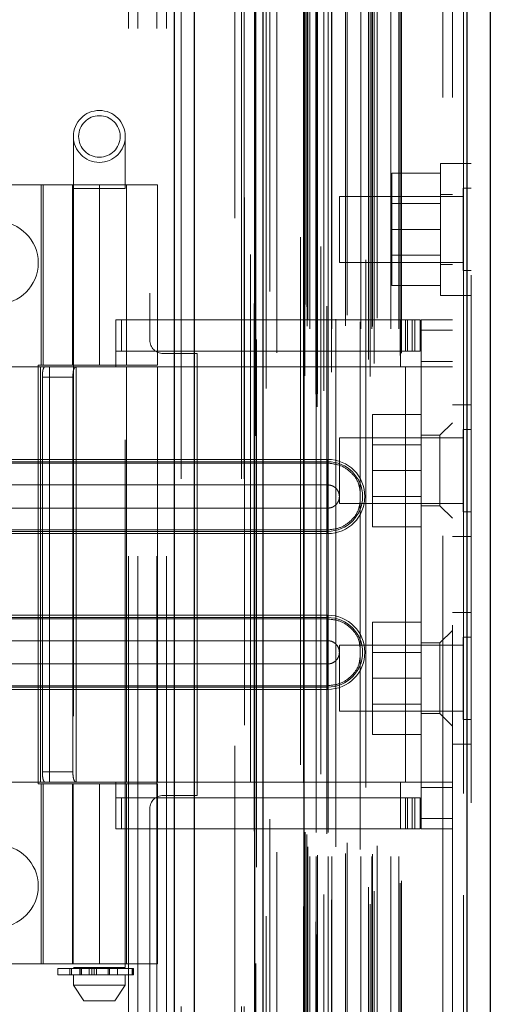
# Model space of a CAD drawing. Header units: inches. Extents: x 0.2 to 10.8, y 0.2 to 8.2.
# Tile 47 of 156: x 1.8083 to 1.8975, y 3.7562 to 3.9428. Entities that reach past the tile are written whole.
import ezdxf

# ---------------------------------------------------------------- set-up
doc = ezdxf.new("R2010")
doc.units = ezdxf.units.IN
doc.header["$MEASUREMENT"] = 0
doc.linetypes.add('HIDDEN', pattern=[0.075, 0.05, -0.025])

msp = doc.modelspace()

# ---------------------------------------------------------------- linework, layer by layer
at = {"color": 7, "linetype": 'Continuous', "lineweight": 25}
for p, q in [((1.8376255, 3.0557523), (1.8376255, 5.12325)), ((1.8414438, 3.0557523), (1.8414438, 5.1225418)), ((1.8528894, 3.0557523), (1.8528894, 5.1171577)), ((1.854471, 3.0557523), (1.854471, 5.1170023)), ((1.8621529, 5.1015798), (1.8621529, 3.071415)), ((1.8930654, 5.0961291), (1.8930654, 3.0768657)), ((1.8975277, 5.094362), (1.8975277, 3.0786328))]:
    msp.add_line(p, q, dxfattribs=at)
at = {"color": 7, "linetype": 'HIDDEN', "lineweight": 18}
for p, q in [((1.8376255, 5.12325), (1.8376255, 3.0557523)), ((1.8376255, 5.12325), (1.8376255, 3.0557523)), ((1.8376255, 3.0557523), (1.8376255, 5.12325)), ((1.8388982, 3.0557523), (1.8388982, 5.1225418)), ((1.8388982, 3.0557523), (1.8388982, 5.1225418)), ((1.8414438, 3.0557523), (1.8414438, 5.1225418)), ((1.8503438, 3.0557523), (1.8503438, 5.1171577)), ((1.8503438, 3.0557523), (1.8503438, 5.1171577)), ((1.850871, 3.0557523), (1.850871, 5.1170023)), ((1.8528894, 3.0557523), (1.8528894, 5.1171577)), ((1.8530419, 3.0639328), (1.8530419, 5.1090621)), ((1.8646882, 3.0694146), (1.8646882, 5.1035803)), ((1.8646882, 3.0694146), (1.8646882, 5.1035803)), ((1.8615277, 5.1015798), (1.8615277, 3.071415)), ((1.8549951, 3.072908), (1.8549951, 5.1000898)), ((1.864433, 3.071817), (1.864433, 5.1011778)), ((1.8647388, 3.071871), (1.8647388, 5.1011239)), ((1.8653754, 5.0997916), (1.8653754, 3.0731859)), ((1.8659708, 3.0724558), (1.8659708, 5.1005391)), ((1.8520775, 5.0982584), (1.8520775, 3.074731)), ((1.8620915, 5.0981634), (1.8620915, 3.0748314)), ((1.8621076, 3.0747056), (1.8621076, 5.0982892)), ((1.8747756, 3.075194), (1.8747756, 5.0978009)), ((1.8623785, 3.0752838), (1.8623785, 5.097711)), ((1.8623785, 3.0752838), (1.8623785, 5.097711)), ((1.8659894, 3.076984), (1.8659894, 5.0960108)), ((1.8674095, 3.0759984), (1.8674095, 5.0969975)), ((1.8739166, 5.0972464), (1.8739166, 3.0757509)), ((1.8924403, 5.0961291), (1.8924403, 3.0768657)), ((1.8924403, 3.0768657), (1.8924403, 5.0961291)), ((1.8930654, 3.0768657), (1.8930654, 5.0961291)), ((1.874425, 3.0783754), (1.874425, 5.0946194)), ((1.8754838, 3.0776139), (1.8754838, 5.0953829)), ((1.8939277, 5.094362), (1.8939277, 3.0786328)), ((1.8570571, 3.0796719), (1.8570571, 5.0933231)), ((1.8804351, 3.0791568), (1.8804351, 5.093838)), ((1.8806948, 3.0795953), (1.8806948, 5.0933995)), ((1.8527802, 5.0889992), (1.8527802, 3.083997)), ((1.8632869, 3.0842256), (1.8632869, 5.0887692)), ((1.8632869, 3.0842256), (1.8632869, 5.0887692)), ((1.864531, 5.0887692), (1.864531, 3.0842256)), ((1.864531, 3.0842256), (1.864531, 5.0887692)), ((1.864781, 3.0844756), (1.864781, 5.0885192)), ((1.866531, 5.0885192), (1.866531, 3.0844756)), ((1.866781, 3.0842256), (1.866781, 5.0887692)), ((1.866781, 5.0887692), (1.866781, 3.0842256)), ((1.8674849, 3.0842256), (1.8674849, 5.0887692)), ((1.8729873, 3.0842256), (1.8729873, 5.0887692)), ((1.8750543, 3.0842256), (1.8750543, 5.0887692)), ((1.8786752, 3.0842256), (1.8786752, 5.0887692)), ((1.8801948, 3.0842256), (1.8801948, 5.0887692)), ((1.8801948, 3.0842256), (1.8801948, 5.0887692)), ((1.862781, 3.0847256), (1.862781, 5.0882692)), ((1.862781, 3.0847256), (1.862781, 5.0882692)), ((1.8629277, 3.0860224), (1.8629277, 5.0869724)), ((1.8700641, 3.0847756), (1.8700641, 5.0882282)), ((1.8751816, 3.0846241), (1.8751816, 5.0883725)), ((1.8760903, 3.0862452), (1.8760903, 5.0867496)), ((1.8682595, 5.0860215), (1.8682595, 3.0869567)), ((1.8703925, 3.0868027), (1.8703925, 5.0861921)), ((1.8703925, 3.0868027), (1.8703925, 5.0861921)), ((1.8728261, 5.085532), (1.8728261, 3.0874637)), ((1.8624105, 3.0888374), (1.8624105, 5.0841575)), ((1.8624105, 3.0888374), (1.8624105, 5.0841575)), ((1.8627388, 3.0883735), (1.8627388, 5.0846213)), ((1.8627388, 3.0883735), (1.8627388, 5.0846213)), ((1.8532151, 5.0821707), (1.8532151, 3.0908326)), ((1.8532151, 5.0821496), (1.8532151, 3.0908244)), ((1.8556953, 3.0912916), (1.8556953, 5.0817032)), ((1.849071, 3.1052023), (1.849071, 5.0677523)), ((1.849071, 3.1052023), (1.849071, 5.0677523)), ((1.849071, 3.1052023), (1.849071, 5.0677523)), ((1.849071, 3.1052023), (1.849071, 5.0677523)), ((1.8885277, 3.1280224), (1.8885277, 5.0449724)), ((1.8885277, 3.1280224), (1.8885277, 5.0449724)), ((1.8885277, 5.0449724), (1.8885277, 3.1280224)), ((1.8885277, 5.0449724), (1.8885277, 3.1280224)), ((1.8903277, 3.1280224), (1.8903277, 5.0449724)), ((1.828921, 3.7411023), (1.828921, 4.4319023)), ((1.828921, 3.7411023), (1.828921, 4.4319023)), ((1.830721, 3.7411023), (1.830721, 4.4319023)), ((1.834321, 3.7411023), (1.834321, 4.4319023)), ((1.836121, 3.7411023), (1.836121, 4.4319023)), ((1.836121, 3.7411023), (1.836121, 4.4319023)), ((1.832971, 4.2909773), (1.832971, 3.8820273)), ((1.8184773, 3.9206575), (1.8184773, 3.9108149)), ((1.8283199, 3.9108149), (1.8283199, 3.9206575)), ((1.8880777, 3.915538), (1.8880777, 3.890538)), ((1.8903277, 3.915538), (1.8880777, 3.915538)), ((1.8939277, 3.915538), (1.8903277, 3.915538)), ((1.8880777, 3.913688), (1.8788277, 3.913688)), ((1.8788277, 3.913688), (1.8788277, 3.903038)), ((1.8233986, 3.9114764), (1.78206, 3.9114764)), ((1.812375, 3.9114764), (1.812375, 3.8773228)), ((1.8127506, 3.8773228), (1.8127506, 3.9114764)), ((1.8182805, 3.9114764), (1.8182805, 3.8773228)), ((1.8184549, 3.9114764), (1.8184549, 3.8773228)), ((1.8233986, 3.9114764), (1.8233986, 3.8773228)), ((1.8233986, 3.9114764), (1.8344222, 3.9114764)), ((1.8233986, 3.8773228), (1.8233986, 3.9114764)), ((1.8285167, 3.8773228), (1.8285167, 3.9114764)), ((1.8344222, 3.8773228), (1.8344222, 3.9114764)), ((1.8184773, 3.9108149), (1.8283199, 3.9108149)), ((1.8184773, 3.9108149), (1.8184773, 3.7631771)), ((1.8283199, 3.7631771), (1.8283199, 3.9108149)), ((1.8689277, 3.909288), (1.8689277, 3.896788)), ((1.8923652, 3.909288), (1.8689277, 3.909288)), ((1.8903277, 3.909663), (1.8880777, 3.909663)), ((1.8923652, 3.9108505), (1.8923652, 3.8952255)), ((1.8939277, 3.9108505), (1.8923652, 3.9108505)), ((1.8880777, 3.9079355), (1.8788277, 3.9079355)), ((1.8880777, 3.903038), (1.8788277, 3.903038)), ((1.8788277, 3.903038), (1.8788277, 3.892388)), ((1.8788277, 3.8981405), (1.8880777, 3.8981405)), ((1.8689277, 3.896788), (1.8923652, 3.896788)), ((1.8880777, 3.896413), (1.8903277, 3.896413)), ((1.8923652, 3.8952255), (1.8939277, 3.8952255)), ((1.8880777, 3.892388), (1.8788277, 3.892388)), ((1.8880777, 3.890538), (1.8903277, 3.890538)), ((1.8903277, 3.890538), (1.8939277, 3.890538)), ((1.8265482, 3.8858858), (1.8804852, 3.8858858)), ((1.8265482, 3.8770275), (1.8265482, 3.8858858)), ((1.827624, 3.8799803), (1.827624, 3.8858858)), ((1.8804852, 3.8770275), (1.8804852, 3.8858858)), ((1.8804852, 3.8858858), (1.8814695, 3.8858858)), ((1.8814695, 3.8858858), (1.8814695, 3.8799803)), ((1.8814695, 3.8858858), (1.8832411, 3.8858858)), ((1.8818362, 3.8799803), (1.8818362, 3.8858858)), ((1.8827289, 3.8799803), (1.8827289, 3.8858858)), ((1.8832411, 3.8799803), (1.8832411, 3.8858858)), ((1.8832411, 3.8858858), (1.8842254, 3.8858858)), ((1.8832411, 3.8799803), (1.8832411, 3.8858858)), ((1.8842254, 3.8799803), (1.8842254, 3.8858858)), ((1.8903277, 3.8858858), (1.8844222, 3.8858858)), ((1.8844222, 3.8839173), (1.8844222, 3.8858858)), ((1.8903277, 3.8839173), (1.8844222, 3.8839173)), ((1.8844222, 3.8839173), (1.8844222, 3.8780118)), ((1.8903277, 3.8839173), (1.8844222, 3.8839173)), ((1.8265482, 3.8799803), (1.8804852, 3.8799803)), ((1.841971, 3.8795273), (1.835471, 3.8795273)), ((1.841971, 3.7957773), (1.841971, 3.8795273)), ((1.8814695, 3.8799803), (1.8804852, 3.8799803)), ((1.8832411, 3.8799803), (1.8814695, 3.8799803)), ((1.8842254, 3.8799803), (1.8832411, 3.8799803)), ((1.8844222, 3.8780118), (1.8903277, 3.8780118)), ((1.8844222, 3.8770275), (1.8844222, 3.8780118)), ((1.8122631, 3.8770275), (1.793871, 3.8770275)), ((1.8117663, 3.8773228), (1.8233986, 3.8773228)), ((1.8117663, 3.8773228), (1.8117663, 3.7979921)), ((1.8122631, 3.8770275), (1.8122631, 3.7982874)), ((1.8139503, 3.8770275), (1.8122631, 3.8770275)), ((1.8122631, 3.8770275), (1.8122631, 3.7982874)), ((1.8139503, 3.8770275), (1.8139503, 3.7982874)), ((1.8344222, 3.8770275), (1.8139503, 3.8770275)), ((1.8190119, 3.8770275), (1.8190119, 3.7982874)), ((1.8344222, 3.8773228), (1.8233986, 3.8773228)), ((1.8285167, 3.7982874), (1.8285167, 3.8770275)), ((1.8344222, 3.7982874), (1.8344222, 3.8770275)), ((1.8344222, 3.8770275), (1.8804852, 3.8770275)), ((1.8344222, 3.8770275), (1.8804852, 3.8770275)), ((1.8814695, 3.8770275), (1.8804852, 3.8770275)), ((1.8814695, 3.8770275), (1.8814695, 3.7982874)), ((1.8903277, 3.8770275), (1.8814695, 3.8770275)), ((1.8814695, 3.8770275), (1.8814695, 3.7982874)), ((1.8844222, 3.8770275), (1.8844222, 3.7982874)), ((1.8125897, 3.875059), (1.8125897, 3.8002559)), ((1.8125897, 3.875059), (1.8183802, 3.875059)), ((1.8183802, 3.875059), (1.8183802, 3.8002559)), ((1.8939277, 3.8698224), (1.8903277, 3.8698224)), ((1.8844222, 3.8679724), (1.8751722, 3.8679724)), ((1.8751722, 3.8679724), (1.8751722, 3.8573224)), ((1.8903277, 3.8663976), (1.8879655, 3.8640354)), ((1.8923652, 3.8651349), (1.8923652, 3.8573224)), ((1.8939277, 3.8651349), (1.8923652, 3.8651349)), ((1.8689277, 3.8635724), (1.8689277, 3.8573224)), ((1.8923652, 3.8635724), (1.8689277, 3.8635724)), ((1.8879655, 3.8640354), (1.8844222, 3.8640354)), ((1.8879655, 3.8573425), (1.8879655, 3.8640354)), ((1.8844222, 3.8622199), (1.8751722, 3.8622199)), ((1.8667057, 3.8594499), (1.793871, 3.8594499)), ((1.8667057, 3.8590235), (1.793871, 3.8590235)), ((1.8667057, 3.8594499), (1.8667057, 3.8587476)), ((1.8667057, 3.8590235), (1.8667057, 3.8546186)), ((1.8667057, 3.8587476), (1.793871, 3.8587476)), ((1.8689277, 3.8573224), (1.8689277, 3.8510724)), ((1.8844222, 3.8573224), (1.8751722, 3.8573224)), ((1.8751722, 3.8573224), (1.8751722, 3.8466724)), ((1.8879655, 3.8506496), (1.8879655, 3.8573425)), ((1.8923652, 3.8573224), (1.8923652, 3.8495099)), ((1.8667057, 3.8546186), (1.793871, 3.8546186)), ((1.8751722, 3.8524249), (1.8844222, 3.8524249)), ((1.793871, 3.8502239), (1.8667057, 3.8502239)), ((1.8667057, 3.845819), (1.8667057, 3.8502239)), ((1.8689277, 3.8510724), (1.8923652, 3.8510724)), ((1.8844222, 3.8506496), (1.8879655, 3.8506496)), ((1.8879655, 3.8506496), (1.8903277, 3.8482874)), ((1.8923652, 3.8495099), (1.8939277, 3.8495099)), ((1.793871, 3.8460949), (1.8667057, 3.8460949)), ((1.793871, 3.845819), (1.8667057, 3.845819)), ((1.8667057, 3.8453926), (1.8667057, 3.8460949)), ((1.8844222, 3.8466724), (1.8751722, 3.8466724)), ((1.793871, 3.8453926), (1.8667057, 3.8453926)), ((1.8903277, 3.8448224), (1.8939277, 3.8448224)), ((1.8667057, 3.8299224), (1.793871, 3.8299224)), ((1.8667057, 3.8294959), (1.793871, 3.8294959)), ((1.8667057, 3.82922), (1.793871, 3.82922)), ((1.8667057, 3.8299224), (1.8667057, 3.82922)), ((1.8667057, 3.8294959), (1.8667057, 3.825091)), ((1.8939277, 3.8304724), (1.8903277, 3.8304724)), ((1.8844222, 3.8286224), (1.8751722, 3.8286224)), ((1.8751722, 3.8286224), (1.8751722, 3.8179724)), ((1.8903277, 3.8270275), (1.8879655, 3.8246653)), ((1.8923652, 3.8257849), (1.8923652, 3.8179724)), ((1.8939277, 3.8257849), (1.8923652, 3.8257849)), ((1.8667057, 3.825091), (1.793871, 3.825091)), ((1.8689277, 3.8242224), (1.8689277, 3.8179724)), ((1.8923652, 3.8242224), (1.8689277, 3.8242224)), ((1.8879655, 3.8246653), (1.8844222, 3.8246653)), ((1.8879655, 3.8112795), (1.8879655, 3.8246653)), ((1.8844222, 3.8228699), (1.8751722, 3.8228699)), ((1.793871, 3.8206963), (1.8667057, 3.8206963)), ((1.8667057, 3.8162914), (1.8667057, 3.8206963)), ((1.8689277, 3.8179724), (1.8689277, 3.8117224)), ((1.8844222, 3.8179724), (1.8751722, 3.8179724)), ((1.8751722, 3.8179724), (1.8751722, 3.8073224)), ((1.8923652, 3.8179724), (1.8923652, 3.8101599)), ((1.793871, 3.8165673), (1.8667057, 3.8165673)), ((1.793871, 3.8162914), (1.8667057, 3.8162914)), ((1.8667057, 3.815865), (1.8667057, 3.8165673)), ((1.793871, 3.815865), (1.8667057, 3.815865)), ((1.8751722, 3.8130749), (1.8844222, 3.8130749)), ((1.8689277, 3.8117224), (1.8923652, 3.8117224)), ((1.8844222, 3.8112795), (1.8879655, 3.8112795)), ((1.8879655, 3.8112795), (1.8903277, 3.8089173)), ((1.8923652, 3.8101599), (1.8939277, 3.8101599)), ((1.8844222, 3.8073224), (1.8751722, 3.8073224)), ((1.8903277, 3.8054724), (1.8939277, 3.8054724)), ((1.8183802, 3.8002559), (1.8125897, 3.8002559)), ((1.8122631, 3.7982874), (1.793871, 3.7982874)), ((1.8117663, 3.7979921), (1.8233986, 3.7979921)), ((1.8139503, 3.7982874), (1.8122631, 3.7982874)), ((1.812375, 3.7979921), (1.812375, 3.7638386)), ((1.8127506, 3.7638386), (1.8127506, 3.7979921)), ((1.8344222, 3.7982874), (1.8139503, 3.7982874)), ((1.8182805, 3.7979921), (1.8182805, 3.7638386)), ((1.8184549, 3.7979921), (1.8184549, 3.7638386)), ((1.8233986, 3.7979921), (1.8233986, 3.7638386)), ((1.8233986, 3.7979921), (1.8344222, 3.7979921)), ((1.8233986, 3.7638386), (1.8233986, 3.7979921)), ((1.8265482, 3.7894291), (1.8265482, 3.7982874)), ((1.8285167, 3.7638386), (1.8285167, 3.7979921)), ((1.8804852, 3.7982874), (1.8344222, 3.7982874)), ((1.8804852, 3.7982874), (1.8344222, 3.7982874)), ((1.8344222, 3.7638386), (1.8344222, 3.7979921)), ((1.8814695, 3.7982874), (1.8804852, 3.7982874)), ((1.8804852, 3.7894291), (1.8804852, 3.7982874)), ((1.8903277, 3.7982874), (1.8814695, 3.7982874)), ((1.8844222, 3.7973031), (1.8844222, 3.7982874)), ((1.8903277, 3.7973031), (1.8844222, 3.7973031)), ((1.8844222, 3.7973031), (1.8844222, 3.7913976)), ((1.835471, 3.7957773), (1.841971, 3.7957773)), ((1.8804852, 3.7953346), (1.8265482, 3.7953346)), ((1.827624, 3.7894291), (1.827624, 3.7953346)), ((1.8804852, 3.7953346), (1.8814695, 3.7953346)), ((1.8814695, 3.7953346), (1.8814695, 3.7894291)), ((1.8814695, 3.7953346), (1.8832411, 3.7953346)), ((1.8818362, 3.7894291), (1.8818362, 3.7953346)), ((1.8827289, 3.7894291), (1.8827289, 3.7953346)), ((1.8832411, 3.7894291), (1.8832411, 3.7953346)), ((1.8832411, 3.7953346), (1.8842254, 3.7953346)), ((1.8832411, 3.7894291), (1.8832411, 3.7953346)), ((1.8842254, 3.7894291), (1.8842254, 3.7953346)), ((1.832971, 3.7932773), (1.832971, 3.3843273)), ((1.8903277, 3.7913976), (1.8844222, 3.7913976)), ((1.8844222, 3.7894291), (1.8844222, 3.7913976)), ((1.8903277, 3.7913976), (1.8844222, 3.7913976)), ((1.8804852, 3.7894291), (1.8265482, 3.7894291)), ((1.8814695, 3.7894291), (1.8804852, 3.7894291)), ((1.8832411, 3.7894291), (1.8814695, 3.7894291)), ((1.8842254, 3.7894291), (1.8832411, 3.7894291)), ((1.8903277, 3.7894291), (1.8844222, 3.7894291)), ((1.78206, 3.7638386), (1.8233986, 3.7638386)), ((1.8344222, 3.7638386), (1.8233986, 3.7638386)), ((1.8155246, 3.7629803), (1.829828, 3.7629803)), ((1.8155246, 3.7629803), (1.8155246, 3.7617992)), ((1.829828, 3.7617992), (1.8155246, 3.7617992)), ((1.8177964, 3.7629803), (1.8177964, 3.7617992)), ((1.8178181, 3.7629803), (1.8178181, 3.7617992)), ((1.8178181, 3.7617992), (1.8178181, 3.7629803)), ((1.8180882, 3.7617992), (1.8180882, 3.7629803)), ((1.8180882, 3.7629803), (1.8180882, 3.7617992)), ((1.8233986, 3.7631771), (1.8184773, 3.7631771)), ((1.8184773, 3.7617992), (1.8184773, 3.7598307)), ((1.8197104, 3.7629803), (1.8197104, 3.7617992)), ((1.8197104, 3.7617992), (1.8197104, 3.7629803)), ((1.8199537, 3.7631771), (1.8199537, 3.7617992)), ((1.8199537, 3.7629803), (1.8199537, 3.7617992)), ((1.8199972, 3.7617992), (1.8199972, 3.7629803)), ((1.8199972, 3.7629803), (1.8199972, 3.7617992)), ((1.8200022, 3.7617992), (1.8200022, 3.7629803)), ((1.8214666, 3.7617992), (1.8214666, 3.7629803)), ((1.8214666, 3.7629803), (1.8214666, 3.7617992)), ((1.8219757, 3.7629803), (1.8219757, 3.7617992)), ((1.8219757, 3.7617992), (1.8219757, 3.7629803)), ((1.8224103, 3.7617992), (1.8224103, 3.7629803)), ((1.8224103, 3.7629803), (1.8224103, 3.7617992)), ((1.822853, 3.7629803), (1.822853, 3.7617992)), ((1.822853, 3.7617992), (1.822853, 3.7629803)), ((1.8283199, 3.7631771), (1.8233986, 3.7631771)), ((1.8250478, 3.7617992), (1.8250478, 3.7629803)), ((1.8250478, 3.7629803), (1.8250478, 3.7617992)), ((1.8253216, 3.7629803), (1.8253216, 3.7617992)), ((1.8253216, 3.7617992), (1.8253216, 3.7629803)), ((1.8268435, 3.7617992), (1.8268435, 3.7631771)), ((1.8283199, 3.7598307), (1.8283199, 3.7617992)), ((1.8295919, 3.7617992), (1.8295919, 3.7629803)), ((1.8295919, 3.7629803), (1.8295919, 3.7617992)), ((1.829828, 3.7617992), (1.829828, 3.7629803)), ((1.829828, 3.7629803), (1.829828, 3.7617992)), ((1.829828, 3.7629803), (1.8299002, 3.7629803)), ((1.8299002, 3.7617992), (1.829828, 3.7617992)), ((1.8299002, 3.7617992), (1.8299002, 3.7629803)), ((1.8184773, 3.7598307), (1.8233986, 3.7598307)), ((1.8184773, 3.7598307), (1.8204458, 3.7568779)), ((1.8233986, 3.7598307), (1.8283199, 3.7598307)), ((1.8263514, 3.7568779), (1.8283199, 3.7598307)), ((1.8204458, 3.7568779), (1.8233986, 3.7568779)), ((1.8233986, 3.7568779), (1.8263514, 3.7568779))]:
    msp.add_line(p, q, dxfattribs=at)
at = {"color": 7, "linetype": 'HIDDEN', "lineweight": 18, "flags": 128}
for points in [[(1.8509376, 5.1090963), (1.8509374, 4.0945813), (1.8509376, 3.0638986)], [(1.8509376, 5.1090961), (1.8509374, 4.0758754), (1.8509376, 3.0638966)], [(1.8520775, 5.0982718), (1.8520774, 4.1278506), (1.8520775, 3.0747242)], [(1.8527801, 5.0889981), (1.8527797, 4.0652497), (1.8527801, 3.0840072)], [(1.8570498, 3.0850196), (1.8570498, 4.0784026), (1.8570498, 5.0879743)]]:
    msp.add_lwpolyline(points, dxfattribs=at)
at = {"color": 7, "linetype": 'HIDDEN', "lineweight": 18}
for radius in [0.0049213, 0.003937]:
    msp.add_circle((1.8233986, 3.9206575), radius, dxfattribs=at)
for centre, radius, start, end in [((1.803996, 3.8967023), 0.0078125, 270, 90), ((1.835471, 3.8820273), 0.0025, 180, 270), ((1.8667057, 3.8524212), 0.0070287, 270, 90), ((1.8667057, 3.8524212), 0.0066023, 270, 90), ((1.8667057, 3.8228937), 0.0070287, 270, 90), ((1.8667057, 3.8228937), 0.0066023, 270, 90), ((1.835471, 3.7932773), 0.0025, 90, 180), ((1.803996, 3.7786023), 0.0078125, 270, 90)]:
    msp.add_arc(centre, radius, start, end, dxfattribs=at)
for points, knots in [([(1.8125897, 3.875059), (1.8125897, 3.8753198), (1.8125995, 3.8755758), (1.8126412, 3.8760536), (1.8126733, 3.8762723), (1.8127637, 3.8766354), (1.8128231, 3.8767817), (1.8129676, 3.8769765), (1.8130541, 3.8770275), (1.8131501, 3.8770275)], [0, 0, 0, 0, 0.25, 0.25, 0.5, 0.5, 0.75, 0.75, 1, 1, 1, 1]), ([(1.8191529, 3.8770275), (1.8190055, 3.8770275), (1.8188776, 3.876982), (1.8186687, 3.8767933), (1.8185887, 3.8766497), (1.818473, 3.8762869), (1.8184359, 3.8760654), (1.81839, 3.8755851), (1.8183802, 3.8753231), (1.8183802, 3.875059)], [0, 0, 0, 0, 0.25, 0.25, 0.5, 0.5, 0.75, 0.75, 1, 1, 1, 1]), ([(1.8728261, 3.8534567), (1.872762, 3.8539279), (1.872586, 3.8552224), (1.8712682, 3.8569941), (1.8691965, 3.8584636), (1.867536, 3.8586529), (1.8667057, 3.8587476)], [0, 0, 0, 0, 0.16020075, 0.44013383, 0.72006692, 1, 1, 1, 1]), ([(1.8667057, 3.8502239), (1.8669933, 3.8502239), (1.8672808, 3.8502811), (1.8678123, 3.8505012), (1.868056, 3.8506641), (1.8684628, 3.8510709), (1.8686257, 3.8513146), (1.8688458, 3.8518461), (1.868903, 3.8521336), (1.868903, 3.8527089), (1.8688458, 3.8529964), (1.8686257, 3.8535279), (1.8684628, 3.8537716), (1.868056, 3.8541784), (1.8678123, 3.8543412), (1.8672808, 3.8545614), (1.8669933, 3.8546186), (1.8667057, 3.8546186)], [0, 0, 0, 0, 0.125, 0.125, 0.25, 0.25, 0.375, 0.375, 0.5, 0.5, 0.625, 0.625, 0.75, 0.75, 0.875, 0.875, 1, 1, 1, 1]), ([(1.8667057, 3.8460949), (1.867536, 3.8461895), (1.8691965, 3.8463788), (1.8712682, 3.8478483), (1.872586, 3.8496201), (1.872762, 3.8509146), (1.8728261, 3.8513857)], [0, 0, 0, 0, 0.27993308, 0.55986617, 0.83979925, 1, 1, 1, 1]), ([(1.8728261, 3.8239292), (1.872762, 3.8244004), (1.872586, 3.8256949), (1.8712682, 3.8274666), (1.8691965, 3.8289361), (1.867536, 3.8291254), (1.8667057, 3.82922)], [0, 0, 0, 0, 0.16020075, 0.44013383, 0.72006692, 1, 1, 1, 1]), ([(1.8667057, 3.8206963), (1.8669933, 3.8206963), (1.8672808, 3.8207535), (1.8678123, 3.8209737), (1.868056, 3.8211365), (1.8684628, 3.8215433), (1.8686257, 3.8217871), (1.8688458, 3.8223185), (1.868903, 3.822606), (1.868903, 3.8231813), (1.8688458, 3.8234688), (1.8686257, 3.8240003), (1.8684628, 3.824244), (1.868056, 3.8246508), (1.8678123, 3.8248137), (1.8672808, 3.8250338), (1.8669933, 3.825091), (1.8667057, 3.825091)], [0, 0, 0, 0, 0.125, 0.125, 0.25, 0.25, 0.375, 0.375, 0.5, 0.5, 0.625, 0.625, 0.75, 0.75, 0.875, 0.875, 1, 1, 1, 1]), ([(1.8667057, 3.8165673), (1.867536, 3.816662), (1.8691965, 3.8168513), (1.8712682, 3.8183208), (1.872586, 3.8200925), (1.872762, 3.821387), (1.8728261, 3.8218582)], [0, 0, 0, 0, 0.27993308, 0.55986617, 0.83979925, 1, 1, 1, 1]), ([(1.8131501, 3.7982874), (1.8130541, 3.7982874), (1.8129686, 3.7983373), (1.8128231, 3.798533), (1.812764, 3.7986785), (1.8126735, 3.7990414), (1.8126413, 3.7992613), (1.8125997, 3.799736), (1.8125897, 3.7999951), (1.8125897, 3.8002559)], [0, 0, 0, 0, 0.25, 0.25, 0.5, 0.5, 0.75, 0.75, 1, 1, 1, 1]), ([(1.8183802, 3.8002559), (1.8183802, 3.7999918), (1.8183899, 3.7997324), (1.8184359, 3.7992498), (1.8184728, 3.7990291), (1.8185882, 3.7986663), (1.8186686, 3.798522), (1.8188764, 3.7983337), (1.8190054, 3.7982874), (1.8191529, 3.7982874)], [0, 0, 0, 0, 0.25, 0.25, 0.5, 0.5, 0.75, 0.75, 1, 1, 1, 1])]:
    msp.add_open_spline(points, degree=3, knots=knots, dxfattribs=at)
for points in [[(1.8667057, 3.8587476), (1.8667057, 3.8579247), (1.8667057, 3.8559422), (1.8667057, 3.8535966), (1.8667057, 3.8524212)], [(1.8667057, 3.8546186), (1.8667057, 3.8540694), (1.8667057, 3.8532453), (1.8667057, 3.8524212)], [(1.8667057, 3.8524212), (1.8667057, 3.8512459), (1.8667057, 3.8489003), (1.8667057, 3.8469178), (1.8667057, 3.8460949)], [(1.8667057, 3.8524212), (1.8667057, 3.8515972), (1.8667057, 3.8507731), (1.8667057, 3.8502239)], [(1.8667057, 3.82922), (1.8667057, 3.8283971), (1.8667057, 3.8264146), (1.8667057, 3.824069), (1.8667057, 3.8228937)], [(1.8667057, 3.825091), (1.8667057, 3.8245418), (1.8667057, 3.8237177), (1.8667057, 3.8228937)], [(1.8667057, 3.8228937), (1.8667057, 3.8217183), (1.8667057, 3.8193727), (1.8667057, 3.8173902), (1.8667057, 3.8165673)], [(1.8667057, 3.8228937), (1.8667057, 3.8220696), (1.8667057, 3.8212455), (1.8667057, 3.8206963)]]:
    msp.add_open_spline(points, degree=3, dxfattribs=at)

doc.saveas('drawing.dxf')
